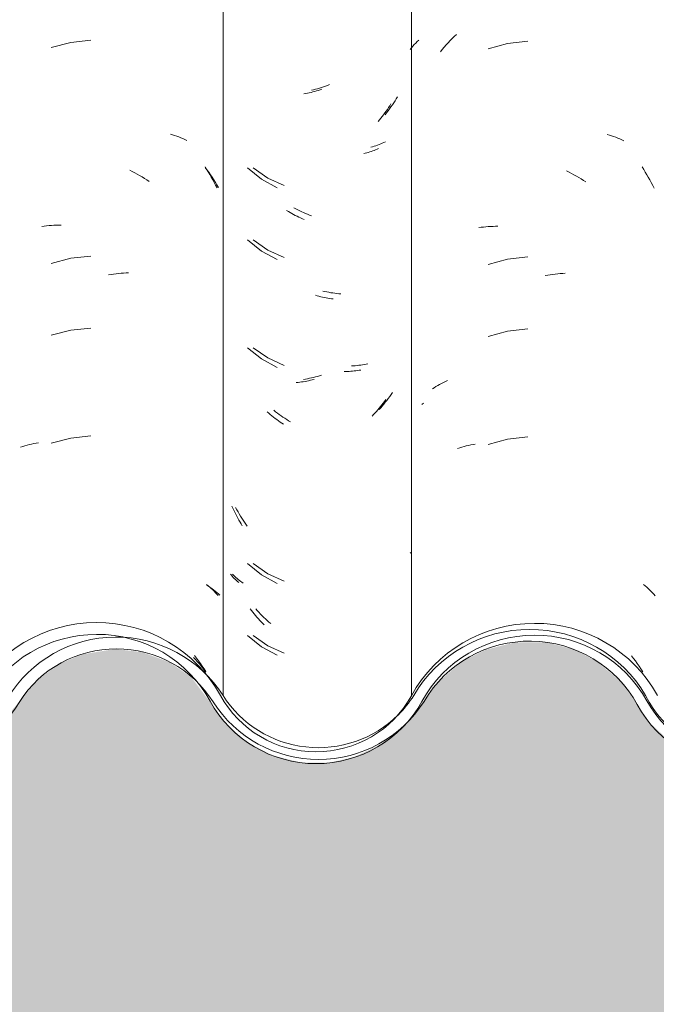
# Model space of a CAD drawing. Header units: metres. Extents: x -27.3 to 21, y -0.3 to 10.3.
# Tile 154 of 237: x 14.345 to 14.612, y 2.65 to 3.063. Entities that reach past the tile are written whole.
import ezdxf

# ---------------------------------------------------------------- set-up
doc = ezdxf.new("R2010")
doc.units = ezdxf.units.M
for name, color, linetype, lineweight in [('A-DETL-GENF', 7, 'Continuous', 5), ('A-GLAZ-CWMG', 7, 'Continuous', 5), ('A-WALL', 7, 'Continuous', 5)]:
    doc.layers.add(name, color=color, linetype=linetype, lineweight=lineweight)
pattern_1 = [(0, (32.697, 1.318), (0.4064, 0.10048), [0.01676, -0.28804, 0.01676, -0.28804, -1.626]), (0, (32.697, 1.318), (0.4064, 0.10048), [-0.6096, 0.01676, -0.59284, 0.01676, -0.28804, -0.7112]), (0, (32.697, 1.318), (0.4064, 0.10048), [-1.524, 0.01676, -0.18644, 0.01676, -0.49124]), (120.277, (32.85, 1.369), (-0.29021076, 0.2961346), [0.01663, -0.28565, 0.01663, -1.898]), (120.277, (32.85, 1.369), (-0.29021076, 0.2961346), [-0.3189, -0.28565, 0.01663, -0.58792, -1.008]), (120.277, (32.85, 1.369), (-0.29021076, 0.2961346), [-1.209, 0.01663, -0.28565, 0.01663, -0.68868]), (120.277, (32.85, 1.369), (-0.29021076, 0.2961346), [-1.528, -0.18489, 0.01663, -0.48717]), (239.723, (32.9, 1.569), (-0.1161944, -0.39998585), [0.01663, -0.28565, 0.01663, -1.898]), (239.723, (32.9, 1.569), (-0.1161944, -0.39998585), [-0.3189, -0.28565, 0.01663, -0.58792, -1.008]), (239.723, (32.9, 1.569), (-0.1161944, -0.39998585), [-1.209, 0.01663, -0.28565, 0.01663, -0.68868]), (239.723, (32.9, 1.569), (-0.1161944, -0.39998585), [-1.528, -0.18489, 0.01663, -0.48717])]

# ---------------------------------------------------------------- blocks, each defined once
blk = doc.blocks.new('FP_262-FACHADA 03')
at = {"layer": 'A-GLAZ-CWMG', "color": 9, "true_color": 0xc0c0c0}
blk.add_line((19.72125, 2.90123), (19.7219, 2.90179), dxfattribs=at)
blk = doc.blocks.new('FP_263-FACHADA 03')
at = {"layer": 'A-GLAZ-CWMG', "color": 9, "true_color": 0xc0c0c0}
for p, q in [((19.6758, 3.03319), (19.67496, 3.033)), ((19.67664, 3.03339), (19.6758, 3.03319)), ((19.67748, 3.03362), (19.67664, 3.03339)), ((19.67831, 3.03386), (19.67748, 3.03362)), ((19.67915, 3.03411), (19.67831, 3.03386)), ((19.67999, 3.03438), (19.67915, 3.03411)), ((19.68083, 3.03467), (19.67999, 3.03438)), ((19.68166, 3.03498), (19.68083, 3.03467)), ((19.6825, 3.0353), (19.68166, 3.03498)), ((19.71, 3.02851), (19.70944, 3.02765)), ((19.71054, 3.02939), (19.71, 3.02851)), ((19.71107, 3.03027), (19.71054, 3.02939)), ((19.70711, 3.02432), (19.70649, 3.02351)), ((19.70771, 3.02513), (19.70711, 3.02432)), ((19.7083, 3.02596), (19.70771, 3.02513)), ((19.70888, 3.0268), (19.7083, 3.02596)), ((19.70944, 3.02765), (19.70888, 3.0268)), ((19.70649, 3.02351), (19.70587, 3.02272)), ((19.70058, 3.00928), (19.69987, 3.00909)), ((19.70129, 3.0095), (19.70058, 3.00928)), ((19.70198, 3.00972), (19.70129, 3.0095)), ((19.70267, 3.00996), (19.70198, 3.00972)), ((19.70334, 3.01021), (19.70267, 3.00996)), ((19.70401, 3.01047), (19.70334, 3.01021)), ((19.70466, 3.01075), (19.70401, 3.01047)), ((19.70531, 3.01104), (19.70466, 3.01075)), ((19.70594, 3.01135), (19.70531, 3.01104)), ((19.65053, 3.00044), (19.6567, 2.99615)), ((19.6567, 2.99615), (19.66353, 2.99301)), ((19.66843, 2.98326), (19.66762, 2.98369)), ((19.66925, 2.98284), (19.66843, 2.98326)), ((19.67007, 2.98244), (19.66925, 2.98284)), ((19.6709, 2.98206), (19.67007, 2.98244)), ((19.67173, 2.98169), (19.6709, 2.98206)), ((19.67256, 2.98133), (19.67173, 2.98169)), ((19.67339, 2.981), (19.67256, 2.98133)), ((19.67423, 2.98068), (19.67339, 2.981)), ((19.67506, 2.98038), (19.67423, 2.98068)), ((19.65053, 2.9703), (19.6567, 2.96601)), ((19.6567, 2.96601), (19.66353, 2.96287)), ((19.6806, 2.94864), (19.67977, 2.94884)), ((19.68144, 2.94846), (19.6806, 2.94864)), ((19.68228, 2.9483), (19.68144, 2.94846)), ((19.68311, 2.94815), (19.68228, 2.9483)), ((19.68394, 2.94802), (19.68311, 2.94815)), ((19.68477, 2.94791), (19.68394, 2.94802)), ((19.68559, 2.94781), (19.68477, 2.94791)), ((19.68642, 2.94773), (19.68559, 2.94781)), ((19.68724, 2.94767), (19.68642, 2.94773)), ((19.65053, 2.92508), (19.6567, 2.92079)), ((19.6567, 2.92079), (19.66353, 2.91765)), ((19.69255, 2.9175), (19.69176, 2.91746)), ((19.69334, 2.91755), (19.69255, 2.9175)), ((19.69411, 2.91762), (19.69334, 2.91755)), ((19.69489, 2.91771), (19.69411, 2.91762)), ((19.69565, 2.91781), (19.69489, 2.91771)), ((19.69641, 2.91792), (19.69565, 2.91781)), ((19.69716, 2.91805), (19.69641, 2.91792)), ((19.6979, 2.9182), (19.69716, 2.91805)), ((19.69864, 2.91836), (19.6979, 2.9182)), ((19.67503, 2.91244), (19.6742, 2.91227)), ((19.67587, 2.91263), (19.67503, 2.91244)), ((19.67671, 2.91284), (19.67587, 2.91263)), ((19.67755, 2.91307), (19.67671, 2.91284)), ((19.67838, 2.91331), (19.67755, 2.91307)), ((19.67922, 2.91356), (19.67838, 2.91331)), ((19.67253, 2.91197), (19.6717, 2.91184)), ((19.67336, 2.91211), (19.67253, 2.91197)), ((19.6742, 2.91227), (19.67336, 2.91211)), ((19.70776, 2.90463), (19.70716, 2.90381)), ((19.70835, 2.90546), (19.70776, 2.90463)), ((19.70892, 2.9063), (19.70835, 2.90546)), ((19.70464, 2.90067), (19.70398, 2.89991)), ((19.70529, 2.90143), (19.70464, 2.90067)), ((19.70592, 2.90222), (19.70529, 2.90143)), ((19.70654, 2.90301), (19.70592, 2.90222)), ((19.70716, 2.90381), (19.70654, 2.90301)), ((19.65997, 2.89827), (19.65921, 2.89887)), ((19.66073, 2.89769), (19.65997, 2.89827)), ((19.6615, 2.89712), (19.66073, 2.89769)), ((19.66227, 2.89657), (19.6615, 2.89712)), ((19.66306, 2.89603), (19.66227, 2.89657)), ((19.66385, 2.89551), (19.66306, 2.89603)), ((19.70398, 2.89991), (19.70332, 2.89917)), ((19.66464, 2.895), (19.66385, 2.89551)), ((19.66544, 2.89451), (19.66464, 2.895)), ((19.66624, 2.89403), (19.66544, 2.89451)), ((19.64373, 2.85722), (19.64325, 2.85814)), ((19.64424, 2.85632), (19.64373, 2.85722)), ((19.64475, 2.85543), (19.64424, 2.85632)), ((19.64528, 2.85455), (19.64475, 2.85543)), ((19.64582, 2.85367), (19.64528, 2.85455)), ((19.64638, 2.85281), (19.64582, 2.85367)), ((19.64694, 2.85196), (19.64638, 2.85281)), ((19.64752, 2.85112), (19.64694, 2.85196)), ((19.64811, 2.85029), (19.64752, 2.85112)), ((19.65053, 2.83465), (19.6567, 2.83036)), ((19.64241, 2.82974), (19.64197, 2.8302)), ((19.6567, 2.83036), (19.66353, 2.82722)), ((19.64287, 2.8293), (19.64241, 2.82974)), ((19.64335, 2.82886), (19.64287, 2.8293)), ((19.64383, 2.82844), (19.64335, 2.82886)), ((19.64433, 2.82802), (19.64383, 2.82844)), ((19.64484, 2.82761), (19.64433, 2.82802)), ((19.64537, 2.82721), (19.64484, 2.82761)), ((19.6459, 2.82683), (19.64537, 2.82721)), ((19.64645, 2.82645), (19.6459, 2.82683)), ((19.6523, 2.81498), (19.65164, 2.81572)), ((19.65297, 2.81424), (19.6523, 2.81498)), ((19.65366, 2.81352), (19.65297, 2.81424)), ((19.65435, 2.81282), (19.65366, 2.81352)), ((19.65505, 2.81212), (19.65435, 2.81282)), ((19.65576, 2.81144), (19.65505, 2.81212)), ((19.65648, 2.81078), (19.65576, 2.81144)), ((19.65721, 2.81013), (19.65648, 2.81078)), ((19.65794, 2.80949), (19.65721, 2.81013)), ((19.65053, 2.80451), (19.6567, 2.80022)), ((19.6567, 2.80022), (19.66353, 2.79708))]:
    blk.add_line(p, q, dxfattribs=at)
blk = doc.blocks.new('FP_264-FACHADA 03')
at = {"layer": 'A-GLAZ-CWMG', "color": 9, "true_color": 0xc0c0c0}
for p, q in [((19.63046, 3.00062), (19.63122, 2.99961)), ((19.63122, 2.99961), (19.63196, 2.99859)), ((19.63196, 2.99859), (19.63268, 2.99755)), ((19.63268, 2.99755), (19.63339, 2.9965)), ((19.63339, 2.9965), (19.63408, 2.99544)), ((19.63408, 2.99544), (19.63475, 2.99437)), ((19.63475, 2.99437), (19.63541, 2.99328)), ((19.63541, 2.99328), (19.63605, 2.99217)), ((19.63117, 2.82567), (19.63191, 2.82519)), ((19.63191, 2.82519), (19.63263, 2.82469)), ((19.63263, 2.82469), (19.63334, 2.82418)), ((19.63334, 2.82418), (19.63403, 2.82366)), ((19.63403, 2.82366), (19.63471, 2.82312)), ((19.63471, 2.82312), (19.63537, 2.82257)), ((19.63537, 2.82257), (19.63601, 2.82201)), ((19.63601, 2.82201), (19.63664, 2.82144)), ((19.62563, 2.79536), (19.6264, 2.79451)), ((19.6264, 2.79451), (19.62716, 2.79366)), ((19.62716, 2.79366), (19.62791, 2.79279)), ((19.62791, 2.79279), (19.62865, 2.7919)), ((19.62865, 2.7919), (19.62938, 2.79101)), ((19.62938, 2.79101), (19.6301, 2.7901)), ((19.6301, 2.7901), (19.6308, 2.78917))]:
    blk.add_line(p, q, dxfattribs=at)
blk = doc.blocks.new('Rectangular Mullion - Telha Fibrocimento - Ondulada-V252-FACHADA 03')
at = {"layer": 'A-GLAZ-CWMG', "true_color": 0xc0c0c0}
h = blk.add_hatch(dxfattribs=at)
h.set_pattern_fill('FP_25', color=9, style=0, pattern_type=2)
h.set_pattern_definition(pattern_1)
h.paths.add_polyline_path([(20.02805, 2.75375), (20.02883, 2.75576), (20.03402, 2.75473), (20.02983, 2.75404)])
h.paths.add_polyline_path([(19.82245, 2.7675), (19.82321, 2.76815), (19.82209, 2.76918), (19.82231, 2.76817)])
h.paths.add_polyline_path([(19.71384, 2.76684), (19.71384, 2.76765), (19.71404, 2.76747)])
h.paths.add_polyline_path([(19.85076, 2.7494), (19.86307, 2.74958), (19.87572, 2.75309), (19.88697, 2.75963), (19.88763, 2.76023), (19.88577, 2.76393), (19.89483, 2.76678), (19.89049, 2.7682), (19.89483, 2.7726), (19.898, 2.77696), (19.90165, 2.77698), (19.91104, 2.78967), (19.91939, 2.79709), (19.93347, 2.80393), (19.94462, 2.8067), (19.95824, 2.80674), (19.97253, 2.80298), (19.98425, 2.79664), (19.99372, 2.78833), (20.00829, 2.76733), (20.01921, 2.75838), (20.02983, 2.75331), (20.04038, 2.75085), (20.05194, 2.75081), (20.06372, 2.75364), (20.07447, 2.75917), (20.0842, 2.76797), (20.09793, 2.78734), (20.10936, 2.79661), (20.12086, 2.80202), (20.13245, 2.80461), (20.14616, 2.80421), (20.15906, 2.80055), (20.16842, 2.79576), (20.17814, 2.78739), (20.19318, 2.7667), (20.20244, 2.75902), (20.21392, 2.7536), (20.22444, 2.75119), (20.2359, 2.75118), (20.24814, 2.75427), (20.25824, 2.75944), (20.26207, 2.76336), (20.25496, 2.7586), (20.24405, 2.75427), (20.24334, 2.75676), (20.23919, 2.75365), (20.23091, 2.75262), (20.2166, 2.75476), (20.21301, 2.75617), (20.21392, 2.75866), (20.21321, 2.75902), (20.20737, 2.76203), (20.20548, 2.75922), (20.19372, 2.7684), (20.18628, 2.77738), (20.18993, 2.77941), (20.18178, 2.79078), (20.17052, 2.80022), (20.15698, 2.80668), (20.14446, 2.80955), (20.13078, 2.8095), (20.1171, 2.80614), (20.10461, 2.79967), (20.0936, 2.78985), (20.07808, 2.76882), (20.07151, 2.76315), (20.06148, 2.75814), (20.05126, 2.75571), (20.03758, 2.75576), (20.03503, 2.75489), (20.03423, 2.75728), (20.02805, 2.7593), (20.0186, 2.76482), (20.01208, 2.77055), (19.99735, 2.79173), (19.98409, 2.80257), (19.97151, 2.80865), (19.95779, 2.81176), (19.94268, 2.81143), (19.92811, 2.80743), (19.91387, 2.79899), (19.90307, 2.78808), (19.89319, 2.77312), (19.88951, 2.7682), (19.88102, 2.76122), (19.87098, 2.75642), (19.86053, 2.75377), (19.8619, 2.75151), (19.85376, 2.75152), (19.84182, 2.75449), (19.8315, 2.75975), (19.82245, 2.7675), (19.81993, 2.7718), (19.81619, 2.77748), (19.81549, 2.77712), (19.81432, 2.77874), (19.81493, 2.77941), (19.80595, 2.79064), (19.80562, 2.78947), (19.79842, 2.79561), (19.78708, 2.80136), (19.77469, 2.80431), (19.77469, 2.80599), (19.76638, 2.80707), (19.75188, 2.80519), (19.7486, 2.80384), (19.74956, 2.80129), (19.73854, 2.79564), (19.73824, 2.79956), (19.7364, 2.79817), (19.73824, 2.79549), (19.72881, 2.78737), (19.72649, 2.79053), (19.71783, 2.77941), (19.72273, 2.7824), (19.72125, 2.77693), (19.71746, 2.77895), (19.71032, 2.77031), (19.70073, 2.76336), (19.6897, 2.75901), (19.67749, 2.75758), (19.66494, 2.75948), (19.65476, 2.7636), (19.64522, 2.77065), (19.63039, 2.78852), (19.63693, 2.77941), (19.63361, 2.77699), (19.64316, 2.76595), (19.65274, 2.75902), (19.65437, 2.76203), (19.66023, 2.75901), (19.66092, 2.75866), (19.66001, 2.75617), (19.66612, 2.75408), (19.67801, 2.75261), (19.68702, 2.75427), (19.69034, 2.75676), (19.69105, 2.75427), (19.70326, 2.75912), (19.71384, 2.76684), (19.73028, 2.78721), (19.73912, 2.79429), (19.75112, 2.79966), (19.76194, 2.80187), (19.77532, 2.80116), (19.78483, 2.79874), (19.79546, 2.79318), (19.80449, 2.78531), (19.81944, 2.76482), (19.82899, 2.75706), (19.84105, 2.75162), (19.84925, 2.74974)])
h.paths.add_polyline_path([(20.31938, 2.80707), (20.31657, 2.80429), (20.32288, 2.80431), (20.32177, 2.80519)])
h.paths.add_polyline_path([(20.4149, 2.75151), (20.41264, 2.75416), (20.41329, 2.75416), (20.42409, 2.75644), (20.42797, 2.75875), (20.41704, 2.75642), (20.40676, 2.75659), (20.39513, 2.75986), (20.38618, 2.76482), (20.37921, 2.77075), (20.36456, 2.79087), (20.35428, 2.79967), (20.34008, 2.8064), (20.32769, 2.80921), (20.31438, 2.80919), (20.29939, 2.80519), (20.28844, 2.79958), (20.27792, 2.79053), (20.26879, 2.77693), (20.27083, 2.77875), (20.27425, 2.77693), (20.27573, 2.7824), (20.27083, 2.77941), (20.27995, 2.79053), (20.28181, 2.78737), (20.29124, 2.79549), (20.2894, 2.79817), (20.29137, 2.79958), (20.29161, 2.79568), (20.30256, 2.80129), (20.3016, 2.80384), (20.30596, 2.80533), (20.32059, 2.80691), (20.3279, 2.80596), (20.32809, 2.80421), (20.34188, 2.80045), (20.35142, 2.79561), (20.35862, 2.78947), (20.35919, 2.79064), (20.36789, 2.77936), (20.36732, 2.77874), (20.36849, 2.77712), (20.36943, 2.77712), (20.37613, 2.76691), (20.38623, 2.75887), (20.39698, 2.75388), (20.40746, 2.75152), (20.41329, 2.75151)])
h.paths.add_polyline_path([(19.50857, 2.75171), (19.52341, 2.7541), (19.5341, 2.75847), (19.54468, 2.76648), (19.56048, 2.7861), (19.57022, 2.79309), (19.58141, 2.79745), (19.59335, 2.79892), (19.60606, 2.7971), (19.61813, 2.79178), (19.62514, 2.78739), (19.6145, 2.79623), (19.60227, 2.80202), (19.59273, 2.80384), (19.57942, 2.80202), (19.56537, 2.79572), (19.5563, 2.78894), (19.5406, 2.76944), (19.53058, 2.76226), (19.51474, 2.75571), (19.50857, 2.75312)])
h.paths.add_polyline_path([(20.5658, 2.75178), (20.57669, 2.75182), (20.58283, 2.75331), (20.58105, 2.75375), (20.5753, 2.75676), (20.56462, 2.75689), (20.55304, 2.76006), (20.5442, 2.76482), (20.53709, 2.77073), (20.52451, 2.78786), (20.51655, 2.79465), (20.50719, 2.7994), (20.49639, 2.80184), (20.48441, 2.80135), (20.47623, 2.79911), (20.47239, 2.79709), (20.4621, 2.78786), (20.45461, 2.77693), (20.45097, 2.77693), (20.44648, 2.77075), (20.44325, 2.768), (20.44762, 2.76659), (20.43831, 2.76379), (20.44063, 2.76023), (20.43962, 2.75892), (20.44289, 2.76122), (20.45073, 2.7682), (20.46254, 2.78446), (20.46961, 2.79052), (20.47867, 2.79493), (20.48703, 2.79693), (20.49697, 2.79679), (20.50719, 2.79388), (20.5138, 2.79052), (20.52088, 2.78446), (20.53336, 2.76744), (20.54407, 2.75901), (20.55518, 2.75401), (20.56462, 2.75178)])
h.paths.add_polyline_path([(20.58105, 2.75375), (20.58702, 2.75473), (20.58183, 2.75576)])
h.paths.add_polyline_path([(20.58809, 2.75451), (20.5987, 2.75983), (20.60778, 2.76744), (20.61482, 2.77693), (20.61114, 2.78059), (20.60426, 2.77111), (20.59684, 2.76456), (20.58723, 2.75948), (20.58287, 2.75836), (20.5877, 2.75678), (20.58787, 2.75576)])
h.paths.add_polyline_path([(19.68241, 2.75501), (19.68227, 2.75609), (19.68437, 2.75609), (19.6829, 2.75528)])
h.paths.add_polyline_path([(20.23541, 2.75501), (20.23899, 2.75698), (20.23527, 2.75609)])
h.paths.add_polyline_path([(20.26684, 2.76684), (20.26684, 2.76765), (20.26359, 2.77004)])
h.paths.add_polyline_path([(20.37545, 2.7675), (20.37545, 2.76885), (20.37621, 2.76815), (20.37564, 2.76766)])
h.paths.add_polyline_path([(19.76357, 2.80429), (19.76638, 2.80707), (19.76989, 2.8043), (19.76635, 2.80429)])
at = {"layer": 'A-GLAZ-CWMG'}
blk.add_line((19.63799, 4.13466), (19.63799, 2.77941), dxfattribs=at)
for centre, major_axis, start_param, end_param in [((19.76638, 2.75157), (0.05612, 0), 0.525465, 2.616128), ((19.59325, 2.75157), (0.05286, 0), 0.561652, 2.599777), ((19.76638, 2.75157), (0.05114, 0), 0.49447, 2.616374), ((19.59325, 2.75157), (0.04788, 0), 0.560893, 2.57643), ((19.50857, 2.80228), (-0.05114, 0), 1.570796, 2.616447), ((19.67791, 2.80408), (0.05205, 0), 3.701092, 5.7276), ((19.67791, 2.80408), (0.04708, 0), 3.700093, 5.498213), ((19.67791, 2.80408), (0.04708, 0), 5.499318, 5.724685), ((19.85615, 2.79935), (0.0508, 0), 3.634676, 5.820528), ((19.85615, 2.79935), (0.04589, 0), 3.596619, 5.767598)]:
    blk.add_ellipse(centre, major_axis=major_axis, ratio=0.988936, start_param=start_param, end_param=end_param, dxfattribs=at)
for name in ['FP_263-FACHADA 03', 'FP_262-FACHADA 03', 'FP_264-FACHADA 03']:
    blk.add_blockref(name, (0, 0), dxfattribs=at)
blk = doc.blocks.new('FP_270-FACHADA 03')
at = {"layer": 'A-GLAZ-CWMG', "color": 9, "true_color": 0xc0c0c0}
for p, q in [((19.71806, 3.05206), (19.71867, 3.05272)), ((19.71867, 3.05272), (19.7193, 3.05337)), ((19.7193, 3.05337), (19.71994, 3.05401)), ((19.73142, 3.05195), (19.73225, 3.05286)), ((19.73225, 3.05286), (19.7331, 3.05376)), ((19.7331, 3.05376), (19.73395, 3.05465)), ((19.73395, 3.05465), (19.73482, 3.05552)), ((19.73482, 3.05552), (19.7357, 3.05637)), ((19.76554, 3.05355), (19.75715, 3.05255)), ((19.71634, 3.05), (19.71689, 3.0507)), ((19.71689, 3.0507), (19.71747, 3.05138)), ((19.71747, 3.05138), (19.71806, 3.05206)), ((19.729, 3.04911), (19.72979, 3.05007)), ((19.72979, 3.05007), (19.7306, 3.05102)), ((19.7306, 3.05102), (19.73142, 3.05195)), ((19.75715, 3.05255), (19.74898, 3.05037)), ((19.79887, 3.01446), (19.79978, 3.01418)), ((19.79978, 3.01418), (19.80067, 3.01389)), ((19.80067, 3.01389), (19.80155, 3.01358)), ((19.80155, 3.01358), (19.80242, 3.01326)), ((19.80242, 3.01326), (19.80329, 3.01292)), ((19.80329, 3.01292), (19.80414, 3.01257)), ((19.80414, 3.01257), (19.80498, 3.0122)), ((19.80498, 3.0122), (19.8058, 3.01182)), ((19.78187, 2.99919), (19.7829, 2.99868)), ((19.81344, 3.00083), (19.81412, 2.99976)), ((19.81412, 2.99976), (19.81479, 2.99868)), ((19.7829, 2.99868), (19.78392, 2.99814)), ((19.78392, 2.99814), (19.78494, 2.99759)), ((19.78494, 2.99759), (19.78595, 2.99702)), ((19.78595, 2.99702), (19.78696, 2.99644)), ((19.78696, 2.99644), (19.78796, 2.99583)), ((19.78796, 2.99583), (19.78896, 2.99521)), ((19.78896, 2.99521), (19.78995, 2.99457)), ((19.81479, 2.99868), (19.81544, 2.99758)), ((19.81544, 2.99758), (19.81607, 2.99648)), ((19.81607, 2.99648), (19.8167, 2.99536)), ((19.8167, 2.99536), (19.8173, 2.99424)), ((19.8173, 2.99424), (19.81789, 2.9931)), ((19.81789, 2.9931), (19.81847, 2.99195)), ((19.74508, 2.9754), (19.74605, 2.97553)), ((19.74605, 2.97553), (19.74704, 2.97565)), ((19.74704, 2.97565), (19.74803, 2.97575)), ((19.74803, 2.97575), (19.74903, 2.97583)), ((19.74903, 2.97583), (19.75003, 2.97589)), ((19.75003, 2.97589), (19.75104, 2.97594)), ((19.75104, 2.97594), (19.75205, 2.97597)), ((19.75205, 2.97597), (19.75307, 2.97598)), ((19.75715, 2.96212), (19.74898, 2.95994)), ((19.76554, 2.96312), (19.75715, 2.96212)), ((19.7729, 2.95534), (19.77396, 2.95552)), ((19.77396, 2.95552), (19.77501, 2.95568)), ((19.77501, 2.95568), (19.77606, 2.95583)), ((19.77606, 2.95583), (19.77711, 2.95595)), ((19.77711, 2.95595), (19.77816, 2.95606)), ((19.77816, 2.95606), (19.7792, 2.95615)), ((19.7792, 2.95615), (19.78024, 2.95622)), ((19.78024, 2.95622), (19.78127, 2.95627)), ((19.75715, 2.93197), (19.74898, 2.9298)), ((19.76554, 2.93298), (19.75715, 2.93197)), ((19.72564, 2.90785), (19.72637, 2.90833)), ((19.72637, 2.90833), (19.72713, 2.9088)), ((19.72713, 2.9088), (19.72789, 2.90925)), ((19.72789, 2.90925), (19.72867, 2.90969)), ((19.72867, 2.90969), (19.72946, 2.91012)), ((19.72946, 2.91012), (19.73027, 2.91053)), ((19.73027, 2.91053), (19.73108, 2.91093)), ((19.73108, 2.91093), (19.73191, 2.91131)), ((19.76554, 2.88776), (19.75715, 2.88676)), ((19.73801, 2.88342), (19.73892, 2.88368)), ((19.73892, 2.88368), (19.73984, 2.88392)), ((19.73984, 2.88392), (19.74077, 2.88415)), ((19.74077, 2.88415), (19.74171, 2.88436)), ((19.74171, 2.88436), (19.74266, 2.88455)), ((19.74266, 2.88455), (19.74362, 2.88473)), ((19.75715, 2.88676), (19.74898, 2.88459)), ((19.73621, 2.88285), (19.7371, 2.88314)), ((19.7371, 2.88314), (19.73801, 2.88342)), ((19.71634, 2.839), (19.71656, 2.83929)), ((19.81407, 2.82582), (19.81474, 2.82528)), ((19.81474, 2.82528), (19.81539, 2.82473)), ((19.81539, 2.82473), (19.81603, 2.82416)), ((19.81603, 2.82416), (19.81665, 2.82358)), ((19.81665, 2.82358), (19.81726, 2.823)), ((19.81726, 2.823), (19.81785, 2.8224)), ((19.81785, 2.8224), (19.81843, 2.82179)), ((19.81843, 2.82179), (19.81899, 2.82117)), ((19.80903, 2.79601), (19.80986, 2.79494)), ((19.80986, 2.79494), (19.81067, 2.79385)), ((19.81067, 2.79385), (19.81146, 2.79275)), ((19.81146, 2.79275), (19.81224, 2.79163)), ((19.81224, 2.79163), (19.813, 2.7905)), ((19.813, 2.7905), (19.81374, 2.78936))]:
    blk.add_line(p, q, dxfattribs=at)
blk = doc.blocks.new('FP_271-FACHADA 03')
at = {"layer": 'A-GLAZ-CWMG', "color": 9, "true_color": 0xc0c0c0}
for p, q in [((19.67484, 3.03206), (19.67409, 3.03189)), ((19.67559, 3.03225), (19.67484, 3.03206)), ((19.67634, 3.03244), (19.67559, 3.03225)), ((19.67709, 3.03265), (19.67634, 3.03244)), ((19.67784, 3.03288), (19.67709, 3.03265)), ((19.67859, 3.03312), (19.67784, 3.03288)), ((19.67934, 3.03337), (19.67859, 3.03312)), ((19.67259, 3.03159), (19.67184, 3.03146)), ((19.67334, 3.03173), (19.67259, 3.03159)), ((19.67409, 3.03189), (19.67334, 3.03173)), ((19.70626, 3.02419), (19.70574, 3.02345)), ((19.70678, 3.02495), (19.70626, 3.02419)), ((19.70729, 3.02571), (19.70678, 3.02495)), ((19.70778, 3.02649), (19.70729, 3.02571)), ((19.70827, 3.02727), (19.70778, 3.02649)), ((19.70354, 3.02056), (19.70296, 3.01987)), ((19.7041, 3.02127), (19.70354, 3.02056)), ((19.70466, 3.02198), (19.7041, 3.02127)), ((19.7052, 3.02271), (19.70466, 3.02198)), ((19.70574, 3.02345), (19.7052, 3.02271)), ((19.70005, 3.00732), (19.69943, 3.00712)), ((19.70066, 3.00753), (19.70005, 3.00732)), ((19.70127, 3.00775), (19.70066, 3.00753)), ((19.70187, 3.00799), (19.70127, 3.00775)), ((19.70246, 3.00823), (19.70187, 3.00799)), ((19.70304, 3.00849), (19.70246, 3.00823)), ((19.69751, 3.00658), (19.69686, 3.00643)), ((19.69816, 3.00675), (19.69751, 3.00658)), ((19.6988, 3.00693), (19.69816, 3.00675)), ((19.69943, 3.00712), (19.6988, 3.00693)), ((19.64826, 3.00044), (19.65406, 2.99572)), ((19.65406, 2.99572), (19.66063, 2.99214)), ((19.66533, 2.98214), (19.66461, 2.98257)), ((19.66605, 2.98172), (19.66533, 2.98214)), ((19.66678, 2.98131), (19.66605, 2.98172)), ((19.66751, 2.98092), (19.66678, 2.98131)), ((19.66824, 2.98054), (19.66751, 2.98092)), ((19.66897, 2.98017), (19.66824, 2.98054)), ((19.66971, 2.97981), (19.66897, 2.98017)), ((19.67045, 2.97947), (19.66971, 2.97981)), ((19.6712, 2.97915), (19.67045, 2.97947)), ((19.67194, 2.97883), (19.6712, 2.97915)), ((19.64826, 2.9703), (19.65406, 2.96558)), ((19.65406, 2.96558), (19.66063, 2.962)), ((19.67737, 2.94683), (19.67662, 2.94705)), ((19.67812, 2.94663), (19.67737, 2.94683)), ((19.67887, 2.94645), (19.67812, 2.94663)), ((19.67962, 2.94627), (19.67887, 2.94645)), ((19.68037, 2.94611), (19.67962, 2.94627)), ((19.68112, 2.94597), (19.68037, 2.94611)), ((19.68187, 2.94584), (19.68112, 2.94597)), ((19.68261, 2.94572), (19.68187, 2.94584)), ((19.68336, 2.94561), (19.68261, 2.94572)), ((19.6841, 2.94552), (19.68336, 2.94561)), ((19.64826, 2.92508), (19.65406, 2.92037)), ((19.65406, 2.92037), (19.66063, 2.91678)), ((19.68937, 2.91512), (19.68865, 2.91511)), ((19.69009, 2.91513), (19.68937, 2.91512)), ((19.69079, 2.91517), (19.69009, 2.91513)), ((19.6915, 2.91521), (19.69079, 2.91517)), ((19.6922, 2.91527), (19.6915, 2.91521)), ((19.69289, 2.91534), (19.6922, 2.91527)), ((19.69358, 2.91542), (19.69289, 2.91534)), ((19.69426, 2.91551), (19.69358, 2.91542)), ((19.69494, 2.91562), (19.69426, 2.91551)), ((19.69561, 2.91574), (19.69494, 2.91562)), ((19.66936, 2.91056), (19.66862, 2.91049)), ((19.6701, 2.91064), (19.66936, 2.91056)), ((19.67084, 2.91074), (19.6701, 2.91064)), ((19.67158, 2.91085), (19.67084, 2.91074)), ((19.67233, 2.91097), (19.67158, 2.91085)), ((19.67308, 2.91111), (19.67233, 2.91097)), ((19.67382, 2.91126), (19.67308, 2.91111)), ((19.67457, 2.91143), (19.67382, 2.91126)), ((19.67532, 2.91161), (19.67457, 2.91143)), ((19.67608, 2.9118), (19.67532, 2.91161)), ((19.7039, 2.90045), (19.70334, 2.89975)), ((19.70446, 2.90116), (19.7039, 2.90045)), ((19.70501, 2.90188), (19.70446, 2.90116)), ((19.70555, 2.90262), (19.70501, 2.90188)), ((19.70608, 2.90336), (19.70555, 2.90262)), ((19.65711, 2.89769), (19.65646, 2.89827)), ((19.65777, 2.89712), (19.65711, 2.89769)), ((19.65844, 2.89656), (19.65777, 2.89712)), ((19.65911, 2.89601), (19.65844, 2.89656)), ((19.65979, 2.89548), (19.65911, 2.89601)), ((19.70098, 2.89704), (19.70037, 2.89639)), ((19.70158, 2.8977), (19.70098, 2.89704)), ((19.70217, 2.89837), (19.70158, 2.8977)), ((19.70276, 2.89905), (19.70217, 2.89837)), ((19.70334, 2.89975), (19.70276, 2.89905)), ((19.66047, 2.89496), (19.65979, 2.89548)), ((19.66116, 2.89445), (19.66047, 2.89496)), ((19.66186, 2.89395), (19.66116, 2.89445)), ((19.66256, 2.89347), (19.66186, 2.89395)), ((19.66327, 2.893), (19.66256, 2.89347)), ((19.64207, 2.85782), (19.64169, 2.85868)), ((19.64247, 2.85697), (19.64207, 2.85782)), ((19.64287, 2.85613), (19.64247, 2.85697)), ((19.64329, 2.8553), (19.64287, 2.85613)), ((19.64372, 2.85447), (19.64329, 2.8553)), ((19.64416, 2.85366), (19.64372, 2.85447)), ((19.64461, 2.85285), (19.64416, 2.85366)), ((19.64508, 2.85205), (19.64461, 2.85285)), ((19.64555, 2.85125), (19.64508, 2.85205)), ((19.64603, 2.85047), (19.64555, 2.85125)), ((19.64826, 2.83466), (19.65406, 2.82994)), ((19.64145, 2.82977), (19.64107, 2.83023)), ((19.65406, 2.82994), (19.66063, 2.82635)), ((19.64185, 2.82931), (19.64145, 2.82977)), ((19.64226, 2.82886), (19.64185, 2.82931)), ((19.64269, 2.82842), (19.64226, 2.82886)), ((19.64313, 2.82799), (19.64269, 2.82842)), ((19.64358, 2.82757), (19.64313, 2.82799)), ((19.64405, 2.82715), (19.64358, 2.82757)), ((19.64453, 2.82675), (19.64405, 2.82715)), ((19.64984, 2.81493), (19.64929, 2.81565)), ((19.65041, 2.81423), (19.64984, 2.81493)), ((19.65098, 2.81353), (19.65041, 2.81423)), ((19.65157, 2.81285), (19.65098, 2.81353)), ((19.65216, 2.81218), (19.65157, 2.81285)), ((19.65276, 2.81151), (19.65216, 2.81218)), ((19.65337, 2.81086), (19.65276, 2.81151)), ((19.65399, 2.81022), (19.65337, 2.81086)), ((19.65461, 2.8096), (19.65399, 2.81022)), ((19.65524, 2.80898), (19.65461, 2.8096)), ((19.64826, 2.80451), (19.65406, 2.7998)), ((19.65406, 2.7998), (19.66063, 2.79621))]:
    blk.add_line(p, q, dxfattribs=at)
blk = doc.blocks.new('FP_272-FACHADA 03')
at = {"layer": 'A-GLAZ-CWMG', "color": 9, "true_color": 0xc0c0c0}
for p, q in [((19.57424, 3.05296), (19.56605, 3.05087)), ((19.58264, 3.05389), (19.57424, 3.05296)), ((19.61592, 3.01459), (19.61682, 3.01431)), ((19.61682, 3.01431), (19.61771, 3.01402)), ((19.61771, 3.01402), (19.61859, 3.01371)), ((19.61859, 3.01371), (19.61946, 3.01338)), ((19.61946, 3.01338), (19.62032, 3.01304)), ((19.62032, 3.01304), (19.62117, 3.01268)), ((19.62117, 3.01268), (19.622, 3.01231)), ((19.622, 3.01231), (19.62283, 3.01192)), ((19.59895, 2.99942), (19.59998, 2.9989)), ((19.63044, 3.0009), (19.63111, 2.99983)), ((19.63111, 2.99983), (19.63178, 2.99875)), ((19.59998, 2.9989), (19.601, 2.99836)), ((19.601, 2.99836), (19.60202, 2.9978)), ((19.60202, 2.9978), (19.60303, 2.99723)), ((19.60303, 2.99723), (19.60404, 2.99663)), ((19.60404, 2.99663), (19.60504, 2.99602)), ((19.60504, 2.99602), (19.60603, 2.99539)), ((19.60603, 2.99539), (19.60702, 2.99475)), ((19.63178, 2.99875), (19.63243, 2.99765)), ((19.63243, 2.99765), (19.63306, 2.99655)), ((19.63306, 2.99655), (19.63368, 2.99543)), ((19.63368, 2.99543), (19.63429, 2.9943)), ((19.63429, 2.9943), (19.63487, 2.99316)), ((19.63487, 2.99316), (19.63545, 2.99201)), ((19.56213, 2.97593), (19.56311, 2.97605)), ((19.56311, 2.97605), (19.5641, 2.97616)), ((19.5641, 2.97616), (19.5651, 2.97625)), ((19.5651, 2.97625), (19.5661, 2.97632)), ((19.5661, 2.97632), (19.5671, 2.97638)), ((19.5671, 2.97638), (19.56811, 2.97641)), ((19.56811, 2.97641), (19.56913, 2.97643)), ((19.56913, 2.97643), (19.57015, 2.97643)), ((19.57424, 2.96254), (19.56605, 2.96044)), ((19.58264, 2.96347), (19.57424, 2.96254)), ((19.59, 2.95563), (19.59106, 2.9558)), ((19.59106, 2.9558), (19.59211, 2.95596)), ((19.59211, 2.95596), (19.59316, 2.95609)), ((19.59316, 2.95609), (19.5942, 2.95621)), ((19.5942, 2.95621), (19.59525, 2.95631)), ((19.59525, 2.95631), (19.59629, 2.95639)), ((19.59629, 2.95639), (19.59733, 2.95646)), ((19.59733, 2.95646), (19.59836, 2.9565)), ((19.58264, 2.93332), (19.57424, 2.93239)), ((19.57424, 2.93239), (19.56605, 2.9303)), ((19.58264, 2.88811), (19.57424, 2.88718)), ((19.55321, 2.88348), (19.55411, 2.88376)), ((19.55411, 2.88376), (19.55502, 2.88403)), ((19.55502, 2.88403), (19.55594, 2.88428)), ((19.55594, 2.88428), (19.55687, 2.88451)), ((19.55687, 2.88451), (19.55781, 2.88473)), ((19.55781, 2.88473), (19.55875, 2.88493)), ((19.55875, 2.88493), (19.55971, 2.88511)), ((19.55971, 2.88511), (19.56067, 2.88528)), ((19.57424, 2.88718), (19.56605, 2.88508)), ((19.63107, 2.8259), (19.63173, 2.82535)), ((19.63173, 2.82535), (19.63238, 2.8248)), ((19.63238, 2.8248), (19.63302, 2.82423)), ((19.63302, 2.82423), (19.63364, 2.82365)), ((19.63364, 2.82365), (19.63425, 2.82306)), ((19.63425, 2.82306), (19.63484, 2.82246)), ((19.63484, 2.82246), (19.63541, 2.82185)), ((19.63541, 2.82185), (19.63597, 2.82123)), ((19.62605, 2.7961), (19.62687, 2.79503)), ((19.62687, 2.79503), (19.62767, 2.79394)), ((19.62767, 2.79394), (19.62846, 2.79283)), ((19.62846, 2.79283), (19.62924, 2.79171)), ((19.62924, 2.79171), (19.63, 2.79058)), ((19.63, 2.79058), (19.63074, 2.78943))]:
    blk.add_line(p, q, dxfattribs=at)
blk = doc.blocks.new('Rectangular Mullion - Telha Fibrocimento - Ondulada-V266-FACHADA 03')
at = {"layer": 'A-GLAZ-CWMG', "true_color": 0xc0c0c0}
h = blk.add_hatch(dxfattribs=at)
h.set_pattern_fill('FP_25', color=9, style=0, pattern_type=2)
h.set_pattern_definition(pattern_1)
h.paths.add_polyline_path([(19.47505, 2.75375), (19.47583, 2.75576), (19.48102, 2.75473), (19.47683, 2.75404)])
h.paths.add_polyline_path([(19.26945, 2.7675), (19.27021, 2.76815), (19.26909, 2.76918), (19.26931, 2.76817)])
h.paths.add_polyline_path([(19.16084, 2.76684), (19.16084, 2.76765), (19.16104, 2.76747)])
h.paths.add_polyline_path([(19.29776, 2.7494), (19.31007, 2.74958), (19.32272, 2.75309), (19.33397, 2.75963), (19.33463, 2.76023), (19.33277, 2.76393), (19.34183, 2.76678), (19.33749, 2.7682), (19.34183, 2.7726), (19.345, 2.77696), (19.34865, 2.77698), (19.35804, 2.78967), (19.36639, 2.79709), (19.38047, 2.80393), (19.39162, 2.8067), (19.40524, 2.80674), (19.41953, 2.80298), (19.43125, 2.79664), (19.44072, 2.78833), (19.45529, 2.76733), (19.46621, 2.75838), (19.47683, 2.75331), (19.48738, 2.75085), (19.49894, 2.75081), (19.51072, 2.75364), (19.52147, 2.75917), (19.5312, 2.76797), (19.54493, 2.78734), (19.55636, 2.79661), (19.56786, 2.80202), (19.57945, 2.80461), (19.59316, 2.80421), (19.60606, 2.80055), (19.61586, 2.79538), (19.62514, 2.78739), (19.64018, 2.7667), (19.64944, 2.75902), (19.66092, 2.7536), (19.67144, 2.75119), (19.6829, 2.75118), (19.69514, 2.75427), (19.70524, 2.75944), (19.7083, 2.7628), (19.70196, 2.7586), (19.69105, 2.75427), (19.69034, 2.75676), (19.68619, 2.75365), (19.67749, 2.75267), (19.6636, 2.75476), (19.66001, 2.75617), (19.66092, 2.75866), (19.66021, 2.75902), (19.65437, 2.76203), (19.65248, 2.75922), (19.64072, 2.7684), (19.63328, 2.77738), (19.63693, 2.77941), (19.62878, 2.79078), (19.61813, 2.79992), (19.60398, 2.80668), (19.59146, 2.80955), (19.57778, 2.8095), (19.5641, 2.80614), (19.55161, 2.79967), (19.5406, 2.78985), (19.52671, 2.77022), (19.51851, 2.76315), (19.50848, 2.75814), (19.49826, 2.75571), (19.48458, 2.75576), (19.48203, 2.75489), (19.48123, 2.75728), (19.47505, 2.7593), (19.4656, 2.76482), (19.45908, 2.77055), (19.44435, 2.79173), (19.43097, 2.80263), (19.41851, 2.80865), (19.40479, 2.81176), (19.38968, 2.81143), (19.37509, 2.80742), (19.36087, 2.79899), (19.35007, 2.78808), (19.34048, 2.77351), (19.33651, 2.7682), (19.32802, 2.76122), (19.31798, 2.75642), (19.30753, 2.75377), (19.3089, 2.75151), (19.30076, 2.75152), (19.28882, 2.75449), (19.27689, 2.76113), (19.26945, 2.7675), (19.26693, 2.7718), (19.26319, 2.77748), (19.26249, 2.77712), (19.26132, 2.77874), (19.26193, 2.77941), (19.25295, 2.79064), (19.25262, 2.78947), (19.24542, 2.79561), (19.23408, 2.80136), (19.22169, 2.80431), (19.22169, 2.80599), (19.21193, 2.80688), (19.19888, 2.80519), (19.1956, 2.80384), (19.19656, 2.80129), (19.18554, 2.79564), (19.18524, 2.79956), (19.1834, 2.79817), (19.18524, 2.79549), (19.17581, 2.78737), (19.17349, 2.79053), (19.16483, 2.77941), (19.16973, 2.7824), (19.16825, 2.77693), (19.16446, 2.77895), (19.15732, 2.77031), (19.14773, 2.76336), (19.1367, 2.75901), (19.12282, 2.75779), (19.11194, 2.75948), (19.10176, 2.7636), (19.092, 2.77091), (19.07739, 2.78852), (19.08393, 2.77941), (19.08061, 2.77699), (19.09016, 2.76595), (19.09974, 2.75902), (19.10137, 2.76203), (19.10723, 2.75901), (19.10792, 2.75866), (19.10701, 2.75617), (19.11312, 2.75408), (19.12501, 2.75261), (19.13402, 2.75427), (19.13734, 2.75676), (19.13805, 2.75427), (19.15026, 2.75912), (19.16084, 2.76684), (19.17728, 2.78721), (19.18561, 2.79404), (19.19812, 2.79966), (19.20894, 2.80187), (19.22232, 2.80116), (19.23183, 2.79874), (19.24246, 2.79318), (19.25149, 2.78531), (19.26644, 2.76482), (19.27689, 2.75661), (19.28805, 2.75162), (19.29625, 2.74974)])
h.paths.add_polyline_path([(19.76638, 2.80707), (19.76357, 2.80429), (19.76988, 2.80431), (19.76877, 2.80519)])
h.paths.add_polyline_path([(19.8619, 2.75151), (19.85964, 2.75416), (19.86029, 2.75416), (19.87109, 2.75644), (19.87497, 2.75875), (19.86307, 2.75642), (19.85376, 2.75659), (19.84213, 2.75986), (19.83318, 2.76482), (19.82621, 2.77075), (19.81156, 2.79087), (19.80075, 2.79994), (19.78708, 2.8064), (19.77469, 2.80921), (19.75934, 2.8087), (19.74639, 2.80519), (19.73544, 2.79958), (19.72492, 2.79053), (19.71579, 2.77693), (19.71783, 2.77875), (19.72125, 2.77693), (19.72273, 2.7824), (19.71783, 2.77941), (19.72695, 2.79053), (19.72881, 2.78737), (19.73824, 2.79549), (19.7364, 2.79817), (19.73837, 2.79958), (19.73861, 2.79568), (19.74956, 2.80129), (19.7486, 2.80384), (19.75296, 2.80533), (19.76759, 2.80691), (19.7749, 2.80596), (19.77509, 2.80421), (19.78888, 2.80045), (19.79842, 2.79561), (19.80562, 2.78947), (19.80619, 2.79064), (19.81489, 2.77936), (19.81432, 2.77874), (19.81549, 2.77712), (19.81643, 2.77712), (19.82313, 2.76691), (19.8331, 2.75893), (19.84398, 2.75388), (19.85446, 2.75152), (19.86029, 2.75151)])
h.paths.add_polyline_path([(18.95557, 2.75171), (18.96878, 2.75343), (18.9811, 2.75847), (18.99168, 2.76648), (19.00748, 2.7861), (19.01722, 2.79309), (19.03038, 2.7977), (19.04035, 2.79892), (19.05306, 2.7971), (19.06513, 2.79178), (19.07214, 2.78739), (19.06119, 2.79639), (19.04927, 2.80202), (19.03973, 2.80384), (19.02642, 2.80202), (19.01237, 2.79572), (19.0033, 2.78894), (18.9876, 2.76944), (18.97758, 2.76226), (18.96174, 2.75571), (18.95557, 2.75312)])
h.paths.add_polyline_path([(20.01162, 2.75178), (20.02369, 2.75182), (20.02983, 2.75331), (20.02805, 2.75375), (20.0223, 2.75676), (20.01162, 2.75689), (20.00004, 2.76006), (19.9912, 2.76482), (19.98409, 2.77073), (19.97151, 2.78786), (19.96355, 2.79465), (19.95419, 2.7994), (19.94339, 2.80184), (19.93141, 2.80135), (19.92323, 2.79911), (19.91939, 2.79709), (19.9091, 2.78786), (19.90161, 2.77693), (19.89797, 2.77693), (19.89319, 2.7705), (19.89025, 2.768), (19.89462, 2.76659), (19.88531, 2.76379), (19.88763, 2.76023), (19.88662, 2.75892), (19.88989, 2.76122), (19.89773, 2.7682), (19.90954, 2.78446), (19.91661, 2.79052), (19.92493, 2.79475), (19.93403, 2.79693), (19.94397, 2.79679), (19.95419, 2.79388), (19.9608, 2.79052), (19.96788, 2.78446), (19.98036, 2.76744), (19.99107, 2.75901), (20.00218, 2.75401)])
h.paths.add_polyline_path([(20.02805, 2.75375), (20.03402, 2.75473), (20.02883, 2.75576)])
h.paths.add_polyline_path([(20.03509, 2.75451), (20.04727, 2.76114), (20.05478, 2.76744), (20.06157, 2.77718), (20.05814, 2.78059), (20.05126, 2.77111), (20.04384, 2.76456), (20.03423, 2.75948), (20.02987, 2.75836), (20.0347, 2.75678), (20.03487, 2.75576)])
h.paths.add_polyline_path([(19.12941, 2.75501), (19.12927, 2.75609), (19.13137, 2.75609), (19.1299, 2.75528)])
h.paths.add_polyline_path([(19.68241, 2.75501), (19.68599, 2.75698), (19.68227, 2.75609)])
h.paths.add_polyline_path([(19.71384, 2.76684), (19.71384, 2.76765), (19.71059, 2.77004)])
h.paths.add_polyline_path([(19.82245, 2.7675), (19.82245, 2.76885), (19.82321, 2.76815), (19.82264, 2.76766)])
h.paths.add_polyline_path([(19.21057, 2.80429), (19.21361, 2.80689), (19.21689, 2.8043), (19.21335, 2.80429)])
at = {"layer": 'A-GLAZ-CWMG'}
blk.add_line((19.71685, 4.13453), (19.71685, 2.77928), dxfattribs=at)
for centre, major_axis, start_param, end_param in [((19.58505, 2.75157), (0.05902, 0), 0.497168, 2.651943), ((19.76842, 2.75157), (0.05869, 0), 0.500225, 2.643944), ((19.58505, 2.75157), (0.05402, 0), 0.495792, 2.647005), ((19.76842, 2.75157), (0.05369, 0), 0.502013, 2.643685), ((19.67693, 2.80069), (0.05042, 0), 3.63698, 5.786507), ((19.67693, 2.80069), (0.04542, 0), 3.635147, 5.786308), ((19.85985, 2.8012), (0.0506, 0), 3.643606, 5.776805)]:
    blk.add_ellipse(centre, major_axis=major_axis, ratio=0.988936, start_param=start_param, end_param=end_param, dxfattribs=at)
for name in ['FP_272-FACHADA 03', 'FP_270-FACHADA 03', 'FP_271-FACHADA 03']:
    blk.add_blockref(name, (0, 0), dxfattribs=at)

msp = doc.modelspace()

# ---------------------------------------------------------------- hatches: boundary and pattern name
at = {"layer": 'A-DETL-GENF', "true_color": 0xdbcc9e}
h = msp.add_hatch(color=9, dxfattribs=at)
h.paths.add_polyline_path([(13.20222, 2.62), (20.04722, 2.62), (20.04722, 2.68), (13.20222, 2.68), (13.20222, 2.65)])
h.paths.add_polyline_path([(18.99945, 4.62375), (19.94672, 4.62375), (19.94672, 4.71375), (17.16232, 4.71375), (17.16222, 4.80375), (17.00732, 4.80375), (17.00732, 4.62375), (18.50641, 4.62375)])
at = {"layer": 'A-WALL', "true_color": 0xdbcc9e}
msp.add_hatch(color=9, dxfattribs=at).paths.add_polyline_path([(13.20222, 2.68), (15.96722, 2.68), (15.96722, 2.80421), (15.96, 2.80421), (15.96, 2.77693), (15.95296, 2.76744), (15.94202, 2.7589), (15.93241, 2.75431), (15.9217, 2.75178), (15.9098, 2.75178), (15.89822, 2.75451), (15.88761, 2.75983), (15.87854, 2.76744), (15.86606, 2.78446), (15.85898, 2.79052), (15.85066, 2.79475), (15.84157, 2.79693), (15.83163, 2.79679), (15.82141, 2.79388), (15.8148, 2.79052), (15.80772, 2.78446), (15.79471, 2.76685), (15.7848, 2.75892), (15.7739, 2.75386), (15.76342, 2.7515), (15.75194, 2.75152), (15.74031, 2.75433), (15.72968, 2.75975), (15.72063, 2.7675), (15.70626, 2.78737), (15.6966, 2.79561), (15.68526, 2.80136), (15.67145, 2.80421), (15.65984, 2.80421), (15.64601, 2.8004), (15.63642, 2.79549), (15.6268, 2.78721), (15.61249, 2.76724), (15.60179, 2.7586), (15.59097, 2.75356), (15.58045, 2.75118), (15.56907, 2.75119), (15.5574, 2.75401), (15.54673, 2.75948), (15.53768, 2.76728), (15.52332, 2.78739), (15.5136, 2.79576), (15.50216, 2.80161), (15.48964, 2.80421), (15.47511, 2.80421), (15.46228, 2.80058), (15.45281, 2.79572), (15.44311, 2.78734), (15.42876, 2.76709), (15.41781, 2.75822), (15.40702, 2.75319), (15.39644, 2.75081), (15.385, 2.75085), (15.37501, 2.75327), (15.3687, 2.75178), (15.3568, 2.75178), (15.34522, 2.75451), (15.33461, 2.75983), (15.32554, 2.76744), (15.31306, 2.78446), (15.30598, 2.79052), (15.29766, 2.79475), (15.28857, 2.79693), (15.27863, 2.79679), (15.26841, 2.79388), (15.26015, 2.78911), (15.25443, 2.78407), (15.24126, 2.76647), (15.23098, 2.75851), (15.21627, 2.75168), (15.20825, 2.74958), (15.19443, 2.74974), (15.1838, 2.75222), (15.1714, 2.75902), (15.16234, 2.7675), (15.14967, 2.78531), (15.13953, 2.79376), (15.13001, 2.79874), (15.11678, 2.80172), (15.1055, 2.8017), (15.09301, 2.79851), (15.08342, 2.79374), (15.0738, 2.7855), (15.05902, 2.76683), (15.04844, 2.75842), (15.03797, 2.75356), (15.02745, 2.75118), (15.01607, 2.75119), (15.00398, 2.75422), (14.99352, 2.75966), (14.98468, 2.76728), (14.9699, 2.78701), (14.9606, 2.7934), (14.94916, 2.79757), (14.93791, 2.79885), (14.9246, 2.79668), (14.9154, 2.79309), (14.90566, 2.7861), (14.88767, 2.76482), (14.87928, 2.75847), (14.86542, 2.75323), (14.85375, 2.75171), (14.85375, 2.75312), (14.84344, 2.75081), (14.832, 2.75085), (14.82201, 2.75327), (14.8157, 2.75178), (14.8038, 2.75178), (14.79222, 2.75451), (14.78161, 2.75983), (14.77254, 2.76744), (14.76006, 2.78446), (14.75298, 2.79052), (14.74466, 2.79475), (14.73557, 2.79693), (14.72563, 2.79679), (14.71541, 2.79388), (14.70715, 2.78911), (14.70143, 2.78407), (14.68826, 2.76647), (14.67798, 2.75851), (14.66327, 2.75168), (14.65456, 2.74957), (14.64143, 2.74974), (14.6308, 2.75222), (14.6184, 2.75902), (14.60934, 2.7675), (14.59667, 2.78531), (14.58653, 2.79376), (14.57701, 2.79874), (14.56536, 2.8017), (14.5525, 2.8017), (14.54001, 2.79851), (14.53042, 2.79374), (14.5208, 2.7855), (14.50602, 2.76683), (14.49544, 2.75842), (14.48497, 2.75356), (14.47445, 2.75118), (14.46307, 2.75119), (14.45098, 2.75422), (14.44073, 2.75948), (14.43168, 2.76728), (14.4169, 2.78701), (14.4076, 2.7934), (14.39616, 2.79757), (14.38491, 2.79885), (14.3716, 2.79668), (14.3624, 2.79309), (14.35266, 2.7861), (14.33467, 2.76482), (14.32628, 2.75847), (14.31242, 2.75323), (14.30075, 2.75171), (14.30075, 2.75312), (14.29044, 2.75081), (14.279, 2.75085), (14.26901, 2.75327), (14.2627, 2.75178), (14.2508, 2.75178), (14.23922, 2.75451), (14.22861, 2.75983), (14.21954, 2.76744), (14.20706, 2.78446), (14.19998, 2.79052), (14.19166, 2.79475), (14.18257, 2.79693), (14.17263, 2.79679), (14.16241, 2.79388), (14.15415, 2.78911), (14.14843, 2.78407), (14.13526, 2.76647), (14.12498, 2.75851), (14.11027, 2.75168), (14.09989, 2.74955), (14.08843, 2.74974), (14.0778, 2.75222), (14.0654, 2.75902), (14.05634, 2.7675), (14.04367, 2.78531), (14.03353, 2.79376), (14.02401, 2.79874), (14.01236, 2.8017), (13.9995, 2.8017), (13.98701, 2.79851), (13.97663, 2.79309), (13.9678, 2.7855), (13.95302, 2.76683), (13.94244, 2.75842), (13.93197, 2.75356), (13.92145, 2.75118), (13.91007, 2.75119), (13.89798, 2.75422), (13.88773, 2.75948), (13.87868, 2.76728), (13.8639, 2.78701), (13.8546, 2.7934), (13.84316, 2.79757), (13.83191, 2.79885), (13.8186, 2.79668), (13.8094, 2.79309), (13.79966, 2.7861), (13.78167, 2.76482), (13.77328, 2.75847), (13.75942, 2.75323), (13.74775, 2.75171), (13.74775, 2.75312), (13.73744, 2.75081), (13.726, 2.75085), (13.71423, 2.75375), (13.70352, 2.75936), (13.69447, 2.76733), (13.6799, 2.78833), (13.66971, 2.79727), (13.65765, 2.80353), (13.65484, 2.80421), (13.6208, 2.80421), (13.61759, 2.80342), (13.60557, 2.79709), (13.59543, 2.78808), (13.58101, 2.76678), (13.57195, 2.75853), (13.56115, 2.75269), (13.54925, 2.74958), (13.53543, 2.74974), (13.5248, 2.75222), (13.51398, 2.75766), (13.50468, 2.76563), (13.49067, 2.78531), (13.48053, 2.79376), (13.47101, 2.79874), (13.45936, 2.8017), (13.4465, 2.8017), (13.43559, 2.79928), (13.42455, 2.79384), (13.41553, 2.78645), (13.40002, 2.76684), (13.38915, 2.75901), (13.37588, 2.7541), (13.36409, 2.75262), (13.35114, 2.75422), (13.33892, 2.75902), (13.32831, 2.7667), (13.31235, 2.78596), (13.30264, 2.79299), (13.29107, 2.79745), (13.27891, 2.79885), (13.2656, 2.79668), (13.2564, 2.79309), (13.24666, 2.7861), (13.23086, 2.76648), (13.21947, 2.75814), (13.20626, 2.75321), (13.20222, 2.75268), (13.20222, 2.72112)])

# ---------------------------------------------------------------- block references
at = {"layer": 'A-GLAZ-CWMG'}
for name in ['Rectangular Mullion - Telha Fibrocimento - Ondulada-V266-FACHADA 03', 'Rectangular Mullion - Telha Fibrocimento - Ondulada-V252-FACHADA 03']:
    msp.add_blockref(name, (-5.20782, 0), dxfattribs=at)

doc.saveas('drawing.dxf')
